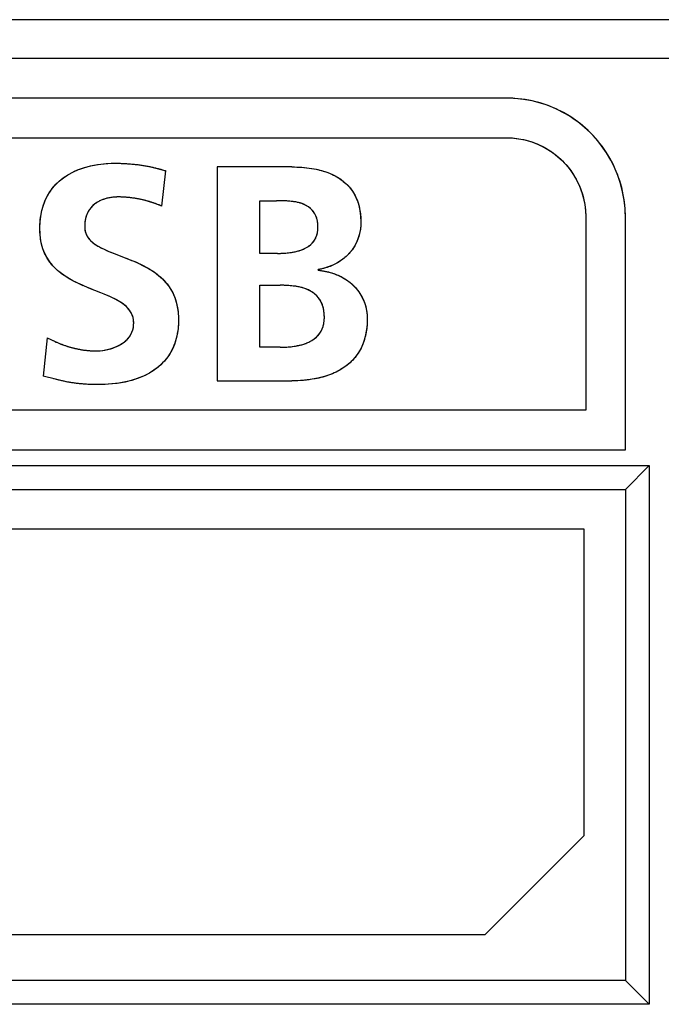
# Model space of a CAD drawing. Extents: x 27 to 793, y 51 to 503.
# Tile 19 of 30: x 731 to 739, y 256 to 269. Entities that reach past the tile are written whole.
import ezdxf

# ---------------------------------------------------------------- set-up
doc = ezdxf.new("R2010")
doc.units = 0
doc.header["$LTSCALE"] = 46.255
doc.layers.get('0').update_dxf_attribs({"linetype": 'CONTINUOUS'})

msp = doc.modelspace()

# ---------------------------------------------------------------- linework, layer by layer
at = {"color": 7, "linetype": 'CONTINUOUS'}
for p, q in [((745.09, 268.907), (717.954, 268.907)), ((744.973, 268.417), (718.071, 268.417)), ((736.772, 267.917), (726.272, 267.917)), ((726.272, 267.417), (736.772, 267.417)), ((732.103, 267.079), (732.119, 267.077)), ((732.233, 267.06), (732.248, 267.057)), ((734.063, 267.048), (733.119, 267.048)), ((733.119, 267.048), (733.119, 264.347)), ((732.424, 266.553), (732.474, 266.998)), ((731.964, 266.666), (731.953, 266.667)), ((732.056, 266.656), (732.045, 266.658)), ((732.149, 266.64), (732.138, 266.642)), ((732.242, 266.617), (732.231, 266.62)), ((732.334, 266.588), (732.325, 266.591)), ((733.661, 266.622), (733.87, 266.622)), ((733.661, 265.957), (733.661, 266.622)), ((733.89, 266.622), (733.87, 266.622)), ((733.911, 266.622), (733.89, 266.622)), ((737.772, 266.417), (737.772, 263.977)), ((738.272, 266.417), (738.272, 266.427)), ((738.272, 263.477), (738.272, 266.417)), ((733.881, 265.957), (733.661, 265.957)), ((733.881, 265.957), (733.889, 265.957)), ((734.396, 265.744), (734.396, 265.752)), ((731.548, 265.501), (731.476, 265.53)), ((733.661, 265.554), (733.916, 265.554)), ((733.661, 264.772), (733.661, 265.554)), ((731.79, 265.401), (731.758, 265.416)), ((730.976, 264.892), (730.926, 264.405)), ((731.067, 264.847), (731.078, 264.842)), ((731.159, 264.809), (731.17, 264.805)), ((733.916, 264.772), (733.661, 264.772)), ((733.916, 264.772), (733.925, 264.772)), ((731.426, 264.738), (731.435, 264.737)), ((731.508, 264.729), (731.511, 264.729)), ((731.094, 264.363), (731.056, 264.372)), ((731.122, 264.357), (731.094, 264.363)), ((731.149, 264.35), (731.122, 264.357)), ((731.231, 264.333), (731.217, 264.336)), ((731.359, 264.314), (731.344, 264.316)), ((731.49, 264.303), (731.473, 264.304)), ((733.119, 264.347), (734.063, 264.347)), ((737.772, 263.977), (725.272, 263.977)), ((724.772, 263.477), (738.272, 263.477)), ((724.472, 263.277), (738.572, 263.277)), ((738.272, 262.977), (738.572, 263.277)), ((738.572, 263.277), (738.572, 256.477)), ((724.772, 262.977), (738.272, 262.977)), ((738.272, 262.977), (738.272, 256.777)), ((737.752, 262.477), (725.252, 262.477)), ((737.752, 258.607), (737.752, 262.477)), ((736.502, 257.357), (737.752, 258.607)), ((726.502, 257.357), (736.502, 257.357)), ((738.272, 256.777), (724.772, 256.777)), ((738.272, 256.777), (738.572, 256.477)), ((738.572, 256.477), (724.472, 256.477))]:
    msp.add_line(p, q, dxfattribs=at)
for points in [[(736.875, 267.913), (736.864, 267.914), (736.854, 267.915), (736.844, 267.915), (736.834, 267.916), (736.823, 267.916), (736.813, 267.916), (736.803, 267.916), (736.793, 267.917), (736.782, 267.917), (736.772, 267.917)], [(738.272, 266.417), (738.268, 266.523), (738.257, 266.63), (738.238, 266.736), (738.211, 266.84), (738.178, 266.941), (738.137, 267.04), (738.089, 267.135), (738.035, 267.227), (737.973, 267.315), (737.906, 267.399), (737.833, 267.477), (737.754, 267.551), (737.671, 267.618), (737.583, 267.679), (737.491, 267.734), (737.396, 267.781), (737.298, 267.822), (737.196, 267.856), (737.092, 267.882), (736.986, 267.901), (736.878, 267.913), (736.772, 267.917)], [(738.268, 266.519), (738.265, 266.564), (738.26, 266.609), (738.253, 266.654), (738.245, 266.698), (738.236, 266.743), (738.226, 266.787), (738.214, 266.83), (738.201, 266.874), (738.187, 266.916), (738.171, 266.959), (738.154, 267.001), (738.136, 267.042), (738.117, 267.082), (738.097, 267.121), (738.075, 267.16), (738.052, 267.199), (738.029, 267.236), (738.004, 267.273), (737.978, 267.309), (737.951, 267.345), (737.923, 267.379), (737.894, 267.413), (737.864, 267.446), (737.833, 267.478), (737.801, 267.508), (737.768, 267.539), (737.734, 267.568), (737.7, 267.596), (737.664, 267.623), (737.628, 267.649), (737.591, 267.674), (737.554, 267.697), (737.515, 267.72), (737.476, 267.741), (737.437, 267.762), (737.397, 267.781), (737.356, 267.799), (737.314, 267.816), (737.272, 267.831), (737.229, 267.846), (737.185, 267.859), (737.142, 267.871), (737.098, 267.881), (737.054, 267.89), (737.009, 267.898), (736.964, 267.904), (736.92, 267.909), (736.875, 267.913)], [(736.772, 267.417), (736.803, 267.416), (736.833, 267.415), (736.864, 267.413), (736.894, 267.409), (736.925, 267.405), (736.955, 267.4), (736.985, 267.394), (737.015, 267.387), (737.045, 267.379), (737.074, 267.37), (737.104, 267.36), (737.132, 267.35), (737.161, 267.338), (737.19, 267.325), (737.219, 267.311), (737.248, 267.296), (737.276, 267.281), (737.303, 267.264), (737.33, 267.246), (737.357, 267.228), (737.382, 267.209), (737.408, 267.189), (737.432, 267.168), (737.456, 267.146), (737.479, 267.124), (737.501, 267.101), (737.523, 267.077), (737.544, 267.052), (737.564, 267.027), (737.583, 267.001), (737.601, 266.975), (737.619, 266.948), (737.636, 266.921), (737.651, 266.893), (737.666, 266.864), (737.68, 266.835), (737.693, 266.806), (737.705, 266.777), (737.716, 266.748), (737.725, 266.719), (737.734, 266.69), (737.742, 266.66), (737.749, 266.63), (737.755, 266.6), (737.76, 266.569), (737.765, 266.539), (737.768, 266.508), (737.77, 266.478), (737.772, 266.447), (737.772, 266.417)], [(736.772, 267.417), (736.849, 267.414), (736.927, 267.405), (737.003, 267.39), (737.079, 267.369), (737.153, 267.342), (737.224, 267.309), (737.293, 267.27), (737.359, 267.226), (737.421, 267.177), (737.479, 267.124), (737.533, 267.066), (737.582, 267.004), (737.625, 266.938), (737.664, 266.869), (737.697, 266.798), (737.724, 266.724), (737.745, 266.648), (737.76, 266.572), (737.769, 266.494), (737.772, 266.417)], [(731.653, 265.459), (731.503, 265.519), (731.42, 265.554), (731.334, 265.594), (731.254, 265.637), (731.184, 265.682), (731.126, 265.726), (731.077, 265.77), (731.036, 265.814), (731, 265.861), (730.97, 265.909), (730.944, 265.96), (730.923, 266.015), (730.906, 266.073), (730.893, 266.136), (730.886, 266.205), (730.884, 266.279), (730.887, 266.354), (730.895, 266.428), (730.909, 266.499), (730.928, 266.566), (730.952, 266.627), (730.98, 266.683), (731.011, 266.735), (731.047, 266.784), (731.087, 266.83), (731.132, 266.872), (731.182, 266.912), (731.238, 266.949), (731.3, 266.983), (731.369, 267.014), (731.445, 267.04), (731.528, 267.063), (731.62, 267.08), (731.72, 267.091), (731.828, 267.094)], [(731.431, 265.549), (731.387, 265.568), (731.344, 265.589), (731.301, 265.611), (731.258, 265.635), (731.224, 265.655), (731.191, 265.677), (731.158, 265.7), (731.135, 265.718), (731.112, 265.738), (731.09, 265.758), (731.069, 265.778), (731.048, 265.8), (731.029, 265.823), (731.01, 265.847), (730.993, 265.872), (730.976, 265.898), (730.961, 265.926), (730.947, 265.954), (730.935, 265.983), (730.923, 266.014), (730.913, 266.046), (730.904, 266.08), (730.897, 266.115), (730.891, 266.152), (730.887, 266.189), (730.884, 266.229), (730.884, 266.27), (730.884, 266.298), (730.885, 266.326), (730.887, 266.352), (730.889, 266.379), (730.893, 266.412), (730.898, 266.446), (730.905, 266.479), (730.912, 266.51), (730.92, 266.54), (730.93, 266.57), (730.94, 266.599), (730.952, 266.626), (730.964, 266.654), (730.98, 266.684), (730.997, 266.713), (731.016, 266.742), (731.036, 266.77), (731.057, 266.796), (731.079, 266.821), (731.102, 266.845), (731.126, 266.867), (731.151, 266.888), (731.177, 266.909), (731.204, 266.928), (731.232, 266.946), (731.261, 266.963), (731.29, 266.978), (731.32, 266.993), (731.359, 267.01), (731.399, 267.025), (731.439, 267.039), (731.48, 267.051), (731.522, 267.061), (731.565, 267.07), (731.609, 267.078), (731.652, 267.084), (731.696, 267.089), (731.74, 267.092), (731.784, 267.094), (731.828, 267.094)], [(731.828, 267.094), (731.845, 267.094), (731.861, 267.094), (731.878, 267.094), (731.895, 267.094), (731.911, 267.093), (731.928, 267.093), (731.945, 267.092), (731.961, 267.091), (731.978, 267.09)], [(731.828, 267.094), (731.98, 267.09), (732.118, 267.077), (732.247, 267.057), (732.365, 267.03), (732.474, 266.998)], [(731.978, 267.09), (731.991, 267.089), (731.999, 267.089), (732.014, 267.088), (732.029, 267.086), (732.044, 267.085), (732.058, 267.084), (732.073, 267.082), (732.088, 267.081), (732.103, 267.079)], [(732.119, 267.077), (732.132, 267.075), (732.145, 267.074), (732.157, 267.072), (732.17, 267.07), (732.183, 267.068), (732.195, 267.066), (732.208, 267.064), (732.22, 267.062), (732.233, 267.06)], [(732.248, 267.057), (732.26, 267.054), (732.271, 267.052), (732.283, 267.05), (732.295, 267.047), (732.307, 267.044), (732.318, 267.042), (732.33, 267.039), (732.342, 267.036), (732.353, 267.033), (732.365, 267.03)], [(732.365, 267.03), (732.376, 267.027), (732.387, 267.024), (732.398, 267.021), (732.409, 267.018), (732.42, 267.015), (732.431, 267.012), (732.442, 267.008), (732.453, 267.005), (732.463, 267.002), (732.474, 266.998)], [(734.063, 267.048), (734.095, 267.048), (734.126, 267.047), (734.158, 267.046), (734.189, 267.044), (734.221, 267.041), (734.252, 267.038), (734.284, 267.034), (734.315, 267.029), (734.346, 267.023), (734.369, 267.019), (734.392, 267.014), (734.414, 267.008), (734.437, 267.003), (734.459, 266.996), (734.481, 266.989), (734.503, 266.982), (734.525, 266.974), (734.546, 266.965), (734.567, 266.956), (734.588, 266.946), (734.609, 266.935), (734.629, 266.924), (734.647, 266.913), (734.664, 266.902), (734.681, 266.891), (734.697, 266.879), (734.713, 266.866), (734.729, 266.853), (734.744, 266.839), (734.759, 266.825), (734.773, 266.811), (734.787, 266.796), (734.8, 266.78), (734.813, 266.764), (734.825, 266.748), (734.836, 266.731), (734.847, 266.714), (734.857, 266.696), (734.867, 266.677), (734.875, 266.659), (734.883, 266.64), (734.891, 266.62), (734.898, 266.601), (734.904, 266.581), (734.909, 266.561), (734.914, 266.541), (734.918, 266.52), (734.922, 266.5), (734.925, 266.479), (734.928, 266.459), (734.93, 266.438), (734.932, 266.417), (734.933, 266.397), (734.934, 266.376), (734.934, 266.355)], [(734.063, 267.048), (734.18, 267.044), (734.281, 267.034), (734.371, 267.018), (734.449, 266.999), (734.517, 266.977), (734.577, 266.951), (734.631, 266.923), (734.68, 266.892), (734.724, 266.857), (734.764, 266.821), (734.798, 266.783), (734.828, 266.743), (734.854, 266.701), (734.877, 266.656), (734.895, 266.607), (734.911, 266.553), (734.923, 266.494), (734.931, 266.428), (734.934, 266.355)], [(731.874, 266.669), (731.819, 266.667), (731.768, 266.66), (731.721, 266.65), (731.68, 266.636), (731.642, 266.621), (731.609, 266.603), (731.579, 266.582), (731.553, 266.56), (731.53, 266.536), (731.509, 266.509), (731.491, 266.48), (731.477, 266.449), (731.465, 266.415), (731.456, 266.378), (731.451, 266.337), (731.449, 266.293)], [(731.819, 266.667), (731.806, 266.665), (731.793, 266.664), (731.781, 266.662), (731.768, 266.66), (731.755, 266.657), (731.742, 266.655), (731.73, 266.652), (731.719, 266.649), (731.709, 266.646), (731.698, 266.643), (731.688, 266.639), (731.678, 266.636), (731.668, 266.632), (731.658, 266.628), (731.648, 266.623), (731.638, 266.619), (731.629, 266.614), (731.619, 266.609), (731.61, 266.603), (731.601, 266.598), (731.592, 266.592), (731.584, 266.586), (731.575, 266.579), (731.567, 266.573), (731.559, 266.566), (731.552, 266.559), (731.544, 266.551), (731.537, 266.544), (731.53, 266.536), (731.523, 266.528), (731.517, 266.52), (731.511, 266.512), (731.505, 266.503), (731.499, 266.494), (731.494, 266.485), (731.489, 266.476), (731.485, 266.467), (731.48, 266.458), (731.476, 266.448), (731.473, 266.438), (731.469, 266.429), (731.466, 266.419), (731.463, 266.409), (731.461, 266.399), (731.458, 266.389), (731.456, 266.378), (731.454, 266.368), (731.453, 266.358), (731.452, 266.347), (731.451, 266.337)], [(731.874, 266.669), (731.869, 266.669), (731.864, 266.669), (731.859, 266.669), (731.854, 266.669), (731.849, 266.668), (731.844, 266.668), (731.839, 266.668), (731.834, 266.668), (731.829, 266.667), (731.824, 266.667), (731.819, 266.667)], [(731.953, 266.667), (731.945, 266.667), (731.936, 266.667), (731.927, 266.668), (731.918, 266.668), (731.91, 266.668), (731.901, 266.669), (731.892, 266.669), (731.883, 266.669), (731.874, 266.669)], [(732.424, 266.553), (732.334, 266.588), (732.241, 266.617), (732.148, 266.64), (732.055, 266.656), (731.964, 266.666), (731.874, 266.669)], [(732.045, 266.658), (732.036, 266.659), (732.027, 266.66), (732.018, 266.661), (732.009, 266.662), (732, 266.663), (731.991, 266.664), (731.982, 266.664), (731.973, 266.665), (731.964, 266.666)], [(732.138, 266.642), (732.129, 266.644), (732.12, 266.646), (732.111, 266.647), (732.102, 266.649), (732.092, 266.651), (732.083, 266.652), (732.074, 266.654), (732.065, 266.655), (732.056, 266.656)], [(732.231, 266.62), (732.222, 266.623), (732.213, 266.625), (732.204, 266.627), (732.195, 266.63), (732.186, 266.632), (732.177, 266.634), (732.167, 266.636), (732.158, 266.638), (732.149, 266.64)], [(732.325, 266.591), (732.317, 266.594), (732.309, 266.597), (732.301, 266.599), (732.293, 266.602), (732.285, 266.605), (732.276, 266.607), (732.268, 266.61), (732.259, 266.612), (732.251, 266.615), (732.242, 266.617)], [(732.424, 266.553), (732.415, 266.557), (732.406, 266.56), (732.397, 266.564), (732.388, 266.568), (732.379, 266.571), (732.37, 266.575), (732.361, 266.578), (732.352, 266.582), (732.343, 266.585), (732.334, 266.588)], [(734.392, 266.286), (734.39, 266.329), (734.385, 266.368), (734.377, 266.402), (734.366, 266.432), (734.353, 266.458), (734.338, 266.482), (734.319, 266.504), (734.298, 266.525), (734.272, 266.544), (734.242, 266.563), (734.207, 266.579), (734.167, 266.593), (734.12, 266.604), (734.068, 266.613), (734.009, 266.618), (733.943, 266.621), (733.87, 266.622)], [(733.941, 266.622), (733.931, 266.622), (733.921, 266.622)], [(734.39, 266.329), (734.39, 266.338), (734.388, 266.348), (734.387, 266.357), (734.385, 266.366), (734.383, 266.376), (734.381, 266.385), (734.379, 266.394), (734.376, 266.403), (734.374, 266.412), (734.37, 266.421), (734.367, 266.429), (734.363, 266.438), (734.359, 266.446), (734.355, 266.455), (734.351, 266.463), (734.346, 266.47), (734.34, 266.478), (734.335, 266.486), (734.329, 266.493), (734.323, 266.5), (734.316, 266.507), (734.31, 266.513), (734.303, 266.52), (734.296, 266.526), (734.288, 266.532), (734.281, 266.538), (734.273, 266.543), (734.265, 266.549), (734.257, 266.554), (734.249, 266.558), (734.241, 266.563), (734.232, 266.567), (734.224, 266.572), (734.213, 266.576), (734.203, 266.581), (734.192, 266.585), (734.181, 266.589), (734.17, 266.592), (734.159, 266.595), (734.147, 266.598), (734.136, 266.601), (734.125, 266.603), (734.113, 266.606), (734.102, 266.608), (734.09, 266.609), (734.079, 266.611), (734.067, 266.613), (734.056, 266.614), (734.037, 266.616), (734.018, 266.618), (733.999, 266.619), (733.979, 266.62), (733.96, 266.621), (733.941, 266.622)], [(738.272, 266.427), (738.272, 266.437), (738.272, 266.448), (738.271, 266.458), (738.271, 266.468), (738.271, 266.478), (738.27, 266.489), (738.27, 266.499), (738.269, 266.509), (738.268, 266.519)], [(731.451, 266.337), (731.45, 266.333), (731.45, 266.329), (731.45, 266.325), (731.45, 266.321), (731.449, 266.317), (731.449, 266.313), (731.449, 266.309), (731.449, 266.305), (731.449, 266.301), (731.449, 266.297), (731.449, 266.293)], [(731.449, 266.293), (731.45, 266.265), (731.455, 266.238), (731.462, 266.213), (731.472, 266.189), (731.485, 266.166), (731.502, 266.142), (731.524, 266.118), (731.551, 266.094), (731.582, 266.071), (731.618, 266.048), (731.659, 266.026), (731.704, 266.004), (731.755, 265.982), (731.812, 265.959), (731.947, 265.906)], [(731.449, 266.293), (731.449, 266.291), (731.449, 266.289), (731.449, 266.287), (731.449, 266.285), (731.449, 266.282), (731.449, 266.28), (731.449, 266.278), (731.449, 266.276), (731.45, 266.274), (731.45, 266.271), (731.45, 266.269), (731.45, 266.267)], [(731.45, 266.267), (731.453, 266.249), (731.457, 266.231), (731.462, 266.213), (731.469, 266.195), (731.478, 266.178), (731.488, 266.161)], [(733.881, 265.957), (733.956, 265.959), (734.022, 265.964), (734.081, 265.973), (734.132, 265.984), (734.177, 265.998), (734.216, 266.014), (734.25, 266.031), (734.279, 266.05), (734.303, 266.07), (734.324, 266.09), (734.341, 266.111), (734.356, 266.135), (734.368, 266.16), (734.378, 266.188), (734.386, 266.218), (734.391, 266.251), (734.392, 266.286)], [(734.392, 266.286), (734.392, 266.289), (734.392, 266.293), (734.392, 266.296), (734.392, 266.3), (734.392, 266.304), (734.392, 266.307), (734.392, 266.311), (734.392, 266.314), (734.391, 266.318), (734.391, 266.322), (734.391, 266.325), (734.39, 266.329)], [(734.391, 266.252), (734.391, 266.254), (734.391, 266.257), (734.392, 266.26), (734.392, 266.263), (734.392, 266.266), (734.392, 266.269), (734.392, 266.271), (734.392, 266.274), (734.392, 266.277), (734.392, 266.28), (734.392, 266.283), (734.392, 266.286)], [(734.934, 266.355), (734.934, 266.337), (734.933, 266.318), (734.932, 266.299), (734.93, 266.28), (734.928, 266.262), (734.925, 266.243), (734.921, 266.224), (734.917, 266.206), (734.913, 266.188), (734.907, 266.169), (734.902, 266.151), (734.895, 266.134), (734.889, 266.117), (734.882, 266.101), (734.874, 266.085), (734.866, 266.07), (734.858, 266.054), (734.849, 266.039), (734.839, 266.024), (734.83, 266.01), (734.819, 265.995), (734.808, 265.982), (734.797, 265.968), (734.786, 265.955), (734.773, 265.942), (734.761, 265.929), (734.748, 265.917), (734.734, 265.905), (734.721, 265.894), (734.707, 265.883), (734.692, 265.872), (734.677, 265.862), (734.662, 265.852), (734.647, 265.843), (734.632, 265.834), (734.616, 265.825), (734.599, 265.817), (734.581, 265.808), (734.563, 265.801), (734.545, 265.793), (734.527, 265.786), (734.509, 265.78), (734.49, 265.774), (734.472, 265.769), (734.453, 265.764), (734.434, 265.759), (734.415, 265.755), (734.396, 265.752)], [(734.934, 266.355), (734.932, 266.298), (734.925, 266.244), (734.914, 266.191), (734.898, 266.142), (734.879, 266.095), (734.855, 266.05), (734.828, 266.008), (734.797, 265.968), (734.762, 265.93), (734.722, 265.895), (734.679, 265.863), (734.632, 265.834), (734.58, 265.808), (734.523, 265.785), (734.462, 265.766), (734.396, 265.752)], [(731.5, 266.146), (731.513, 266.129), (731.528, 266.114)], [(733.955, 265.959), (733.972, 265.96), (733.989, 265.961), (734.006, 265.963), (734.023, 265.965), (734.04, 265.967), (734.058, 265.969), (734.07, 265.971), (734.082, 265.973), (734.094, 265.975), (734.106, 265.978), (734.118, 265.981), (734.13, 265.984), (734.142, 265.987), (734.154, 265.99), (734.165, 265.994), (734.177, 265.998), (734.189, 266.002), (734.2, 266.007), (734.211, 266.012), (734.223, 266.017), (734.231, 266.021), (734.239, 266.025), (734.248, 266.03), (734.256, 266.035), (734.264, 266.04), (734.272, 266.045), (734.279, 266.051), (734.287, 266.056), (734.294, 266.062), (734.301, 266.068), (734.308, 266.074), (734.315, 266.081), (734.321, 266.088), (734.328, 266.095), (734.334, 266.102), (734.339, 266.109), (734.345, 266.117), (734.35, 266.125), (734.355, 266.133), (734.359, 266.141), (734.364, 266.15), (734.367, 266.159), (734.371, 266.167), (734.374, 266.176), (734.377, 266.186), (734.38, 266.195), (734.383, 266.204), (734.385, 266.213), (734.387, 266.223), (734.388, 266.232), (734.39, 266.242), (734.391, 266.252)], [(731.544, 266.1), (731.561, 266.086), (731.579, 266.073), (731.597, 266.061), (731.615, 266.05), (731.634, 266.039), (731.663, 266.024)], [(731.947, 265.906), (732.022, 265.877), (732.101, 265.844), (732.18, 265.806), (732.256, 265.765), (732.324, 265.722), (732.381, 265.679), (732.43, 265.635), (732.471, 265.591), (732.507, 265.546), (732.538, 265.499), (732.564, 265.45), (732.586, 265.398), (732.604, 265.342), (732.618, 265.281), (732.628, 265.215), (732.633, 265.146), (732.632, 265.075), (732.627, 265.003), (732.616, 264.933), (732.6, 264.866), (732.581, 264.806), (732.557, 264.751), (732.529, 264.699), (732.497, 264.65), (732.461, 264.604), (732.42, 264.561), (732.375, 264.52), (732.323, 264.481), (732.265, 264.445), (732.2, 264.412), (732.128, 264.382), (732.048, 264.355), (731.959, 264.333), (731.858, 264.316), (731.745, 264.304), (731.619, 264.3)], [(731.693, 266.009), (731.723, 265.995), (731.773, 265.974), (731.823, 265.954)], [(731.947, 265.906), (731.987, 265.891), (732.041, 265.869)], [(733.889, 265.957), (733.898, 265.957), (733.906, 265.957), (733.914, 265.957), (733.922, 265.957), (733.93, 265.958), (733.938, 265.958), (733.947, 265.958), (733.955, 265.959)], [(732.078, 265.854), (732.115, 265.837), (732.152, 265.82), (732.188, 265.802), (732.223, 265.784), (732.258, 265.764), (732.284, 265.748), (732.309, 265.732), (732.334, 265.715), (732.358, 265.697), (732.382, 265.678), (732.405, 265.659), (732.427, 265.638), (732.448, 265.617), (732.469, 265.594), (732.488, 265.571), (732.506, 265.547), (732.524, 265.522), (732.54, 265.494), (732.556, 265.466), (732.57, 265.438), (732.582, 265.408), (732.594, 265.376), (732.604, 265.344), (732.613, 265.309), (732.62, 265.274), (732.624, 265.249), (732.627, 265.224), (732.63, 265.199), (732.632, 265.159), (732.633, 265.117), (732.633, 265.09), (732.632, 265.063), (732.63, 265.036), (732.628, 265.01), (732.624, 264.977), (732.618, 264.944), (732.612, 264.912), (732.605, 264.881), (732.596, 264.851), (732.586, 264.822), (732.576, 264.794), (732.564, 264.766), (732.551, 264.739), (732.535, 264.709), (732.518, 264.68), (732.498, 264.652), (732.478, 264.624), (732.456, 264.598), (732.433, 264.574), (732.409, 264.55), (732.384, 264.528), (732.358, 264.506), (732.331, 264.486), (732.302, 264.467), (732.272, 264.449), (732.242, 264.432), (732.211, 264.417), (732.18, 264.402), (732.146, 264.389), (732.112, 264.376), (732.078, 264.364), (732.043, 264.354), (732.008, 264.344), (731.965, 264.335), (731.923, 264.326), (731.88, 264.319), (731.836, 264.313), (731.793, 264.308), (731.75, 264.305), (731.706, 264.302), (731.662, 264.301), (731.619, 264.3)], [(734.396, 265.744), (734.418, 265.742), (734.439, 265.739), (734.461, 265.735), (734.482, 265.732), (734.503, 265.727), (734.525, 265.722), (734.546, 265.716), (734.567, 265.71), (734.587, 265.704), (734.608, 265.696), (734.628, 265.688), (734.648, 265.68), (734.666, 265.672), (734.684, 265.663), (734.701, 265.654), (734.718, 265.644), (734.735, 265.633), (734.752, 265.623), (734.768, 265.611), (734.784, 265.6), (734.8, 265.587), (734.815, 265.575), (734.829, 265.562), (734.844, 265.548), (734.857, 265.534), (734.87, 265.52), (734.882, 265.506), (734.894, 265.491), (734.905, 265.476), (734.916, 265.46), (734.927, 265.444), (734.936, 265.428), (734.946, 265.412), (734.955, 265.395), (734.963, 265.378), (734.97, 265.36), (734.977, 265.343), (734.983, 265.326), (734.989, 265.308), (734.994, 265.291), (734.998, 265.273), (735.002, 265.255), (735.006, 265.237), (735.009, 265.219), (735.011, 265.201), (735.013, 265.183), (735.014, 265.165), (735.015, 265.147), (735.015, 265.128)], [(734.396, 265.744), (734.466, 265.734), (734.532, 265.72), (734.594, 265.701), (734.651, 265.678), (734.704, 265.652), (734.753, 265.622), (734.798, 265.589), (734.839, 265.553), (734.875, 265.514), (734.907, 265.473), (734.936, 265.43), (734.96, 265.384), (734.979, 265.337), (734.995, 265.287), (735.006, 265.236), (735.013, 265.183), (735.015, 265.128)], [(733.989, 265.553), (733.98, 265.553), (733.971, 265.553), (733.962, 265.554), (733.953, 265.554), (733.944, 265.554), (733.935, 265.554), (733.925, 265.554), (733.916, 265.554)], [(734.474, 265.148), (734.472, 265.197), (734.466, 265.24), (734.458, 265.279), (734.447, 265.313), (734.434, 265.343), (734.418, 265.371), (734.4, 265.396), (734.378, 265.421), (734.354, 265.444), (734.325, 265.466), (734.292, 265.486), (734.255, 265.503), (734.214, 265.518), (734.167, 265.531), (734.115, 265.541), (734.057, 265.548), (733.991, 265.553), (733.916, 265.554)], [(734.472, 265.197), (734.471, 265.208), (734.469, 265.22), (734.468, 265.231), (734.466, 265.242), (734.464, 265.254), (734.461, 265.265), (734.459, 265.276), (734.456, 265.287), (734.452, 265.298), (734.449, 265.309), (734.444, 265.319), (734.44, 265.33), (734.435, 265.34), (734.43, 265.35), (734.425, 265.36), (734.419, 265.37), (734.413, 265.379), (734.406, 265.388), (734.399, 265.397), (734.392, 265.405), (734.385, 265.414), (734.377, 265.422), (734.369, 265.43), (734.361, 265.437), (734.352, 265.445), (734.343, 265.452), (734.334, 265.459), (734.325, 265.465), (734.316, 265.472), (734.306, 265.477), (734.297, 265.483), (734.285, 265.489), (734.274, 265.495), (734.263, 265.5), (734.251, 265.505), (734.24, 265.509), (734.228, 265.514), (734.216, 265.518), (734.204, 265.521), (734.192, 265.525), (734.179, 265.528), (734.167, 265.531), (734.155, 265.533), (734.142, 265.536), (734.13, 265.538), (734.118, 265.54), (734.099, 265.543), (734.081, 265.545), (734.063, 265.547), (734.044, 265.549), (734.026, 265.551), (734.008, 265.552), (733.989, 265.553)], [(731.588, 264.726), (731.645, 264.728), (731.702, 264.736), (731.757, 264.748), (731.809, 264.764), (731.857, 264.784), (731.9, 264.806), (731.936, 264.829), (731.967, 264.854), (731.992, 264.879), (732.014, 264.905), (732.031, 264.932), (732.045, 264.961), (732.056, 264.991), (732.064, 265.022), (732.067, 265.054), (732.068, 265.086), (732.065, 265.118), (732.059, 265.148), (732.049, 265.177), (732.037, 265.205), (732.02, 265.232), (732, 265.258), (731.976, 265.284), (731.946, 265.309), (731.912, 265.334), (731.872, 265.359), (731.827, 265.384), (731.775, 265.408), (731.718, 265.433), (731.653, 265.459)], [(731.726, 265.43), (731.693, 265.443), (731.653, 265.459)], [(731.883, 265.353), (731.853, 265.37), (731.822, 265.386)], [(732.039, 265.201), (732.029, 265.219), (732.017, 265.237), (732.004, 265.254), (731.99, 265.27), (731.975, 265.285), (731.959, 265.299), (731.941, 265.314), (731.922, 265.327), (731.903, 265.34)], [(731.64, 264.728), (731.677, 264.732), (731.713, 264.738), (731.75, 264.746), (731.777, 264.753), (731.804, 264.762), (731.83, 264.772), (731.856, 264.783), (731.881, 264.795), (731.905, 264.809), (731.928, 264.823), (731.95, 264.839), (731.97, 264.857), (731.984, 264.871), (731.998, 264.885), (732.01, 264.901), (732.022, 264.917), (732.032, 264.934), (732.041, 264.952), (732.049, 264.97), (732.056, 264.989), (732.061, 265.01), (732.065, 265.03), (732.067, 265.052), (732.068, 265.074), (732.067, 265.097), (732.065, 265.12), (732.061, 265.142), (732.055, 265.163), (732.048, 265.182)], [(733.916, 264.772), (733.998, 264.775), (734.069, 264.781), (734.132, 264.791), (734.188, 264.804), (734.236, 264.819), (734.278, 264.837), (734.315, 264.857), (734.347, 264.878), (734.374, 264.901), (734.397, 264.924), (734.416, 264.948), (734.433, 264.975), (734.446, 265.004), (734.458, 265.035), (734.466, 265.07), (734.472, 265.108), (734.474, 265.148)], [(734.474, 265.148), (734.474, 265.152), (734.474, 265.157), (734.474, 265.161), (734.473, 265.166), (734.473, 265.17), (734.473, 265.175), (734.473, 265.179), (734.473, 265.184), (734.472, 265.188), (734.472, 265.192), (734.472, 265.197)], [(734.472, 265.109), (734.472, 265.112), (734.472, 265.115), (734.473, 265.118), (734.473, 265.122), (734.473, 265.125), (734.473, 265.128), (734.473, 265.132), (734.474, 265.135), (734.474, 265.138), (734.474, 265.141), (734.474, 265.145), (734.474, 265.148)], [(733.996, 264.775), (734.015, 264.776), (734.034, 264.778), (734.053, 264.779), (734.072, 264.782), (734.091, 264.784), (734.11, 264.787), (734.123, 264.789), (734.136, 264.792), (734.149, 264.795), (734.162, 264.797), (734.176, 264.801), (734.189, 264.804), (734.202, 264.808), (734.214, 264.812), (734.227, 264.816), (734.24, 264.821), (734.252, 264.826), (734.265, 264.831), (734.277, 264.837), (734.289, 264.843), (734.299, 264.848), (734.309, 264.853), (734.318, 264.859), (734.328, 264.865), (734.337, 264.871), (734.346, 264.878), (734.355, 264.885), (734.363, 264.892), (734.372, 264.899), (734.38, 264.906), (734.388, 264.914), (734.395, 264.922), (734.402, 264.931), (734.409, 264.939), (734.416, 264.948), (734.422, 264.957), (734.428, 264.966), (734.433, 264.975), (734.438, 264.985), (734.442, 264.994), (734.447, 265.004), (734.451, 265.014), (734.454, 265.024), (734.458, 265.035), (734.46, 265.045), (734.463, 265.055), (734.465, 265.066), (734.468, 265.077), (734.469, 265.087), (734.471, 265.098), (734.472, 265.109)], [(735.015, 265.128), (735.015, 265.105), (735.014, 265.081), (735.013, 265.058), (735.011, 265.034), (735.008, 265.01), (735.005, 264.987), (735.002, 264.963), (734.997, 264.94), (734.992, 264.916), (734.986, 264.893), (734.98, 264.87), (734.973, 264.848), (734.965, 264.825), (734.957, 264.803), (734.947, 264.782), (734.937, 264.76), (734.926, 264.739), (734.914, 264.719), (734.902, 264.699), (734.889, 264.68), (734.876, 264.662), (734.861, 264.644), (734.846, 264.626), (734.831, 264.61), (734.814, 264.593), (734.798, 264.577), (734.78, 264.562), (734.762, 264.547), (734.744, 264.533), (734.725, 264.519), (734.706, 264.506), (734.687, 264.494), (734.667, 264.482), (734.645, 264.47), (734.622, 264.458), (734.599, 264.447), (734.576, 264.437), (734.552, 264.428), (734.528, 264.419), (734.504, 264.41), (734.48, 264.403), (734.455, 264.396), (734.43, 264.389), (734.406, 264.383), (734.381, 264.378), (734.356, 264.373), (734.319, 264.367), (734.283, 264.361), (734.247, 264.357), (734.21, 264.353), (734.173, 264.35), (734.137, 264.348), (734.1, 264.347), (734.063, 264.347)], [(735.015, 265.128), (735.012, 265.047), (735.003, 264.973), (734.99, 264.906), (734.972, 264.845), (734.951, 264.79), (734.926, 264.739), (734.898, 264.692), (734.864, 264.648), (734.826, 264.605), (734.783, 264.564), (734.733, 264.525), (734.679, 264.489), (734.62, 264.457), (734.553, 264.428), (734.476, 264.402), (734.39, 264.38), (734.293, 264.363), (734.185, 264.351), (734.063, 264.347)], [(730.976, 264.892), (731.068, 264.847), (731.16, 264.808), (731.252, 264.778), (731.341, 264.754), (731.427, 264.738), (731.509, 264.729), (731.588, 264.726)], [(730.976, 264.892), (730.985, 264.888), (730.994, 264.883), (731.003, 264.878), (731.012, 264.874), (731.021, 264.869), (731.03, 264.865), (731.039, 264.86), (731.048, 264.856), (731.058, 264.852), (731.067, 264.847)], [(731.078, 264.842), (731.087, 264.838), (731.096, 264.834), (731.105, 264.83), (731.114, 264.827), (731.123, 264.823), (731.132, 264.819), (731.141, 264.816), (731.15, 264.812), (731.159, 264.809)], [(731.17, 264.805), (731.179, 264.802), (731.188, 264.798), (731.197, 264.795), (731.206, 264.792), (731.215, 264.789), (731.224, 264.786), (731.233, 264.783), (731.242, 264.78), (731.251, 264.778)], [(731.251, 264.778), (731.26, 264.775), (731.269, 264.772), (731.278, 264.77), (731.287, 264.768), (731.296, 264.765), (731.305, 264.763), (731.314, 264.761), (731.323, 264.758), (731.331, 264.756), (731.34, 264.754)], [(733.925, 264.772), (733.934, 264.773), (733.943, 264.773), (733.952, 264.773), (733.961, 264.773), (733.97, 264.773), (733.979, 264.774), (733.988, 264.774), (733.996, 264.775)], [(731.34, 264.754), (731.349, 264.752), (731.358, 264.751), (731.366, 264.749), (731.375, 264.747), (731.383, 264.746), (731.392, 264.744), (731.4, 264.742), (731.409, 264.741), (731.418, 264.74), (731.426, 264.738)], [(731.435, 264.737), (731.443, 264.736), (731.452, 264.735), (731.46, 264.734), (731.468, 264.733), (731.476, 264.732), (731.484, 264.731), (731.492, 264.73), (731.5, 264.73), (731.508, 264.729)], [(731.511, 264.729), (731.519, 264.728), (731.526, 264.728), (731.534, 264.727), (731.542, 264.727), (731.55, 264.727), (731.557, 264.726), (731.565, 264.726), (731.573, 264.726), (731.58, 264.726), (731.588, 264.726)], [(731.588, 264.726), (731.593, 264.726), (731.597, 264.726), (731.602, 264.726), (731.607, 264.726), (731.612, 264.726), (731.616, 264.727), (731.621, 264.727), (731.626, 264.727), (731.63, 264.727), (731.635, 264.728), (731.64, 264.728)], [(731.619, 264.3), (731.473, 264.304), (731.345, 264.316), (731.219, 264.336), (731.08, 264.367), (730.926, 264.405)], [(731.217, 264.336), (731.204, 264.339), (731.19, 264.342), (731.176, 264.344), (731.162, 264.347), (731.149, 264.35)], [(731.344, 264.316), (731.332, 264.317), (731.321, 264.319), (731.309, 264.321), (731.297, 264.322), (731.286, 264.324), (731.274, 264.326), (731.262, 264.328), (731.252, 264.33), (731.241, 264.332), (731.231, 264.333)], [(731.473, 264.304), (731.46, 264.305), (731.447, 264.306), (731.435, 264.307), (731.422, 264.308), (731.409, 264.309), (731.397, 264.31), (731.384, 264.311), (731.372, 264.313), (731.359, 264.314)], [(731.619, 264.3), (731.603, 264.3), (731.587, 264.3), (731.571, 264.301), (731.555, 264.301), (731.539, 264.301), (731.522, 264.302), (731.506, 264.303), (731.49, 264.303)]]:
    msp.add_lwpolyline(points, dxfattribs=at)

doc.saveas('drawing.dxf')
